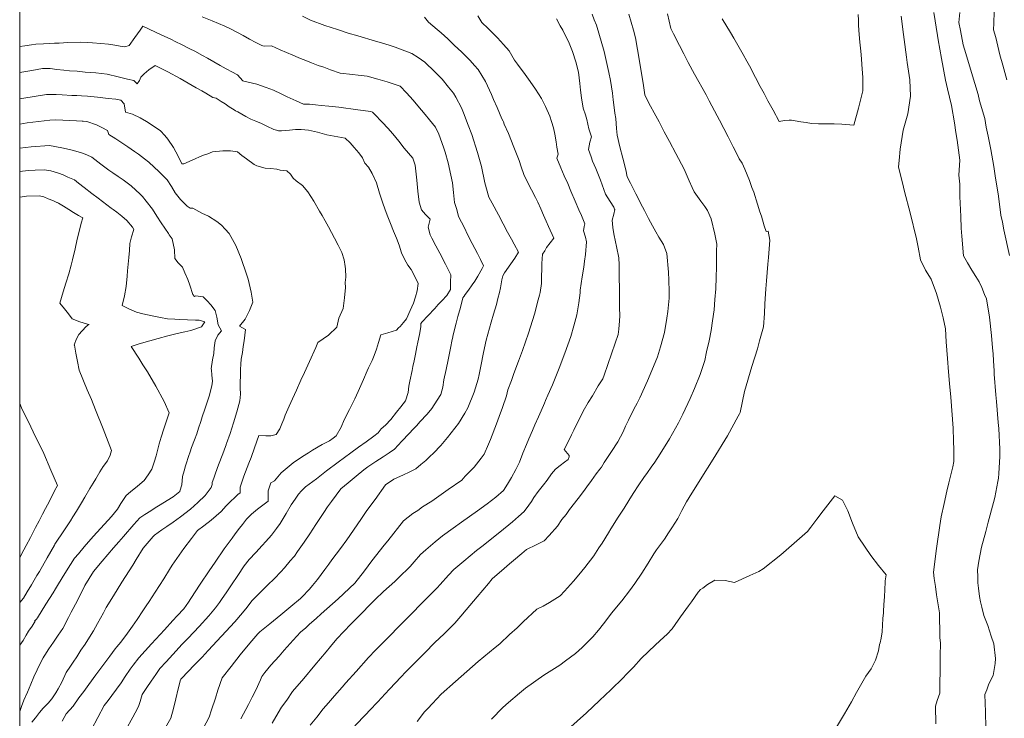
# Model space of a CAD drawing. Header units: inches. Extents: x 11351264 to 11356330, y 6702313 to 6706468.
# Tile 14 of 160: x 11351264 to 11351699, y 6703845 to 6704154. Entities that reach past the tile are written whole.
import ezdxf

# ---------------------------------------------------------------- set-up
doc = ezdxf.new("R2010")
doc.units = ezdxf.units.IN
doc.header["$MEASUREMENT"] = 0
doc.layers.add('Shumate_Contours_clip1', color=7, linetype='Continuous', lineweight=0)
doc.layers.add('Shumate_Parcels_clip1', color=7, linetype='Continuous', lineweight=0)

msp = doc.modelspace()

# ---------------------------------------------------------------- linework, layer by layer
at = {"layer": 'Shumate_Contours_clip1'}
for points, elevation in [([(11351328.76, 6703841.31), (11351331.06, 6703845.43), (11351332.26, 6703849.71), (11351333.31, 6703854.05), (11351334.36, 6703858.39), (11351335.36, 6703862.43), (11351335.55, 6703862.71), (11351335.85, 6703863.04), (11351341.59, 6703868.98), (11351344.91, 6703872.48), (11351347.6, 6703875.28), (11351353.54, 6703881.62), (11351359.42, 6703887.97), (11351362.79, 6703892.02), (11351364.74, 6703894.51), (11351366.8, 6703897.24), (11351369.8, 6703900.17), (11351371.53, 6703902.03), (11351373.77, 6703904.17), (11351376.79, 6703907.11), (11351379.69, 6703910.11), (11351381.23, 6703911.89), (11351383.8, 6703914.86), (11351385.42, 6703916.63), (11351385.72, 6703917.04), (11351387.03, 6703919.01), (11351390.02, 6703923.22), (11351392.45, 6703926.91), (11351395.11, 6703930.97), (11351398.56, 6703936.19), (11351400.24, 6703938.72), (11351402.07, 6703941.19), (11351406.17, 6703946.67), (11351407.75, 6703948.01), (11351409.4, 6703949.36), (11351412.86, 6703952.26), (11351416.31, 6703955.11), (11351418.03, 6703956.45), (11351421.59, 6703958.74), (11351424.83, 6703960.83), (11351427.45, 6703962.56), (11351429.86, 6703964.18), (11351433.02, 6703967.7), (11351436.31, 6703971.2), (11351438.05, 6703972.99), (11351439.61, 6703974.7), (11351440.99, 6703976.28), (11351444.19, 6703979.63), (11351446.25, 6703982.2), (11351448.71, 6703985.86), (11351450.25, 6703988.28), (11351451.15, 6703991.51), (11351451.53, 6703994.76), (11351452.67, 6703999.34), (11351453.5, 6704003.64), (11351454.5, 6704008.77), (11351455.31, 6704012.68), (11351455.5, 6704013.63), (11351455.63, 6704014.15), (11351457.07, 6704019.85), (11351457.82, 6704022.72), (11351458.89, 6704026.81), (11351459.92, 6704031.06), (11351460.4, 6704031.59), (11351460.53, 6704031.79), (11351460.97, 6704032.41), (11351462.47, 6704034.39), (11351464.09, 6704036.71), (11351465.26, 6704038.44), (11351466.54, 6704040.63), (11351468.47, 6704043.93), (11351469.14, 6704045.17), (11351467.71, 6704047.94), (11351466.38, 6704050.53), (11351464.16, 6704054.92), (11351462.1, 6704059.02), (11351460.64, 6704061.93), (11351458.13, 6704066.88), (11351457.3, 6704070.02), (11351456.27, 6704073.03), (11351455.79, 6704077.45), (11351455.45, 6704081.77), (11351454.74, 6704085.13), (11351453.57, 6704090.53), (11351452.12, 6704095.25), (11351451.41, 6704097.55), (11351449.34, 6704103.18), (11351447.94, 6704106.33), (11351446.56, 6704107.98), (11351445.26, 6704109.53), (11351443.3, 6704111.88), (11351440.06, 6704115.8), (11351438, 6704118.23), (11351436.53, 6704119.94), (11351435.17, 6704121.51), (11351432.3, 6704124.4), (11351426.56, 6704126.31), (11351422.51, 6704127.55), (11351417.71, 6704128.8), (11351413.71, 6704129.34), (11351411.32, 6704129.66), (11351405.79, 6704130.18), (11351401.55, 6704131.67), (11351398.57, 6704132.75), (11351396.08, 6704133.63), (11351393.18, 6704134.75), (11351390.65, 6704135.76), (11351388.26, 6704136.65), (11351387.35, 6704137.08), (11351385, 6704138.07), (11351382.15, 6704139.32), (11351379.41, 6704140.53), (11351375.52, 6704142.18), (11351372.37, 6704142.06), (11351371.76, 6704142.17), (11351371.32, 6704142.38), (11351368.57, 6704143.65), (11351365.78, 6704145.18), (11351362.98, 6704146.8), (11351360.57, 6704148.13), (11351360.3, 6704148.27), (11351357.72, 6704149.59), (11351354.99, 6704150.88), (11351352.19, 6704152.1), (11351349.37, 6704153.27), (11351344.87, 6704155.08)], 1414), ([(11351345.44, 6703840.93), (11351348.07, 6703845.91), (11351349.1, 6703849.09), (11351350.8, 6703854.31), (11351351.85, 6703857.85), (11351353.76, 6703863.27), (11351357.66, 6703868.35), (11351361.71, 6703873.37), (11351365.93, 6703878.53), (11351369.48, 6703882.69), (11351370.32, 6703883.58), (11351374.78, 6703887.19), (11351379.69, 6703891.14), (11351384.1, 6703894.77), (11351388.4, 6703898.3), (11351388.99, 6703898.83), (11351392.27, 6703902.35), (11351393.68, 6703904.05), (11351395.88, 6703906.69), (11351399.09, 6703911.03), (11351400.78, 6703913.4), (11351402.19, 6703915.37), (11351405.92, 6703920.44), (11351408.73, 6703924.26), (11351414.99, 6703933.15), (11351417.6, 6703937.09), (11351421.28, 6703942.03), (11351425.86, 6703948.54), (11351429.52, 6703950.97), (11351433.8, 6703952.96), (11351436.23, 6703954.06), (11351439.26, 6703955.56), (11351441.47, 6703957.45), (11351443.65, 6703959.27), (11351445.45, 6703960.98), (11351447.01, 6703962.44), (11351450.26, 6703965.89), (11351453.16, 6703969.39), (11351458.13, 6703975.56), (11351460.92, 6703980.07), (11351462.19, 6703982.4), (11351464.99, 6703989.34), (11351466.68, 6703995.06), (11351467.17, 6703997.18), (11351467.94, 6704000.82), (11351469.13, 6704006.95), (11351470.2, 6704012.34), (11351470.96, 6704015.02), (11351472.46, 6704020.28), (11351473.53, 6704023.76), (11351474.79, 6704028.09), (11351475.45, 6704030.77), (11351476.13, 6704033.4), (11351476.6, 6704035.45), (11351477.24, 6704038.96), (11351477.56, 6704040.71), (11351478.4, 6704041.99), (11351481.15, 6704046.07), (11351482.86, 6704048.59), (11351484.58, 6704051.12), (11351482.68, 6704054.64), (11351481.41, 6704056.97), (11351479.74, 6704060.01), (11351477.81, 6704063.68), (11351475.68, 6704067.64), (11351472.86, 6704072.81), (11351471.52, 6704075.45), (11351469.71, 6704081.74), (11351468.14, 6704089.04), (11351466.41, 6704095.22), (11351463.9, 6704103.12), (11351462.29, 6704107.29), (11351460.22, 6704112.61), (11351459.32, 6704114.86), (11351456.89, 6704119.64), (11351455.79, 6704121.37), (11351453.69, 6704123.98), (11351450.81, 6704127.46), (11351449.14, 6704129.23), (11351447.58, 6704130.78), (11351443.14, 6704135.08), (11351440.25, 6704137.07), (11351437.49, 6704138.89), (11351432.47, 6704140.84), (11351430.1, 6704141.65), (11351427.44, 6704142.6), (11351424.04, 6704143.61), (11351421.48, 6704144.31), (11351413.61, 6704146.58), (11351409.43, 6704147.83), (11351404.64, 6704149.42), (11351399.05, 6704151.24), (11351392.72, 6704153.57), (11351389.24, 6704155.34)], 1416), ([(11351375.84, 6703843.22), (11351378.51, 6703847.9), (11351379.9, 6703850.39), (11351382.23, 6703853.5), (11351384.8, 6703857.23), (11351389.76, 6703863.03), (11351394.7, 6703868.85), (11351399.59, 6703874.69), (11351401.52, 6703877.06), (11351404.38, 6703880.49), (11351410.53, 6703887), (11351413.02, 6703889.54), (11351421.34, 6703897.82), (11351424.96, 6703901.38), (11351429.89, 6703905.86), (11351431.52, 6703907.43), (11351436.76, 6703912.43), (11351438.46, 6703914.43), (11351441.28, 6703917.7), (11351443.64, 6703919.77), (11351447.72, 6703923.37), (11351450.96, 6703925.94), (11351455.74, 6703929.29), (11351459.44, 6703932.02), (11351466.48, 6703936.94), (11351470.7, 6703940.13), (11351474.5, 6703943.01), (11351477.97, 6703945.94), (11351479.72, 6703948.82), (11351481.39, 6703951.73), (11351483.41, 6703955.24), (11351485.01, 6703958.48), (11351486.49, 6703962.5), (11351488.11, 6703966.34), (11351489.14, 6703968.76), (11351490.71, 6703972.41), (11351491.8, 6703974.94), (11351493.34, 6703978.47), (11351494.47, 6703981.08), (11351495.99, 6703984.52), (11351496.45, 6703985.67), (11351497.45, 6703988.08), (11351499.48, 6703992.67), (11351502.42, 6703999.92), (11351505.06, 6704006.65), (11351507.6, 6704013.97), (11351509.01, 6704018.62), (11351510.22, 6704023.54), (11351511.19, 6704028.77), (11351511.76, 6704033.25), (11351511.82, 6704034.36), (11351512.71, 6704040.25), (11351513.38, 6704044.57), (11351513.69, 6704047.18), (11351514.09, 6704050.11), (11351514.5, 6704055.74), (11351514.17, 6704057.79), (11351513.16, 6704060.61), (11351513.48, 6704062.44), (11351513.88, 6704063.69), (11351512.33, 6704067.28), (11351511.23, 6704069.83), (11351509.57, 6704073.7), (11351507.67, 6704078.16), (11351506.29, 6704081.46), (11351504.76, 6704084.88), (11351503.17, 6704088.36), (11351501.5, 6704092.63), (11351501.69, 6704093.56), (11351501.98, 6704094.38), (11351501.52, 6704097.55), (11351501.19, 6704099.88), (11351500.58, 6704103.2), (11351500, 6704106.04), (11351499.13, 6704108.84), (11351498.3, 6704111.25), (11351496.51, 6704115.45), (11351494.67, 6704118.99), (11351492.1, 6704123.15), (11351489.7, 6704126.57), (11351487.44, 6704129.64), (11351484.12, 6704134.1), (11351482.74, 6704135.96), (11351480.37, 6704139.99), (11351477.94, 6704142.84), (11351475.34, 6704145.78), (11351471.22, 6704149.87), (11351468.36, 6704152.58), (11351466.64, 6704155.53)], 1420), ([(11351412.33, 6703842.07), (11351417.29, 6703847.24), (11351418.81, 6703848.89), (11351422.47, 6703852.74), (11351425.65, 6703856.18), (11351427.63, 6703858.27), (11351432.77, 6703863.8), (11351434.74, 6703865.8), (11351441.58, 6703872.75), (11351443.13, 6703874.34), (11351447.66, 6703878.85), (11351451.72, 6703882.76), (11351456.44, 6703887.37), (11351459.12, 6703890.55), (11351461.39, 6703893.26), (11351466.34, 6703899.11), (11351471.3, 6703904.97), (11351472.87, 6703906.92), (11351478.23, 6703911.6), (11351480.62, 6703913.62), (11351482.34, 6703915.03), (11351485.98, 6703918.14), (11351488, 6703919.87), (11351492.27, 6703921.96), (11351495.88, 6703923.73), (11351498.13, 6703926.11), (11351501.71, 6703930.29), (11351503.7, 6703933.17), (11351505.51, 6703935.36), (11351507.08, 6703937.58), (11351510.8, 6703942.4), (11351513.26, 6703945.6), (11351514.75, 6703947.62), (11351516.79, 6703950.39), (11351518.86, 6703953.27), (11351520.48, 6703955.41), (11351521.1, 6703956.34), (11351522.28, 6703958.26), (11351525.63, 6703963.2), (11351528.37, 6703967.51), (11351530.72, 6703971.8), (11351531.7, 6703974.44), (11351533.1, 6703977.06), (11351535.49, 6703981.81), (11351536.88, 6703984.54), (11351538.03, 6703986.88), (11351541.52, 6703994.31), (11351544.18, 6704000.76), (11351545.91, 6704005.04), (11351547.19, 6704009.38), (11351549.01, 6704015.71), (11351550.04, 6704021.99), (11351550.49, 6704024.93), (11351550.96, 6704030.93), (11351551.09, 6704033.88), (11351550.91, 6704038.84), (11351550.79, 6704042.29), (11351549.95, 6704050.61), (11351548.49, 6704054.56), (11351546.43, 6704057.86), (11351545.11, 6704060.19), (11351543.7, 6704062.72), (11351541.91, 6704066.01), (11351540.12, 6704069.52), (11351538.44, 6704072.84), (11351537.47, 6704074.75), (11351536.33, 6704076.95), (11351534, 6704081.61), (11351532.48, 6704084.47), (11351531.85, 6704087.58), (11351530.62, 6704092.66), (11351529.29, 6704097.64), (11351528.12, 6704102.8), (11351527.83, 6704105.78), (11351527.43, 6704110.1), (11351527.1, 6704112.47), (11351526.75, 6704115.03), (11351526.36, 6704118.37), (11351526.06, 6704121.41), (11351525.07, 6704126.98), (11351524.36, 6704130.5), (11351522.41, 6704139.68), (11351519, 6704151.34), (11351518, 6704153.76), (11351516.98, 6704156.21)], 1424), ([(11351439.81, 6703844.01), (11351443.08, 6703848.25), (11351444.53, 6703849.78), (11351446.58, 6703851.99), (11351450.4, 6703856.09), (11351456.67, 6703861.72), (11351461.68, 6703866.07), (11351466.67, 6703870.44), (11351474.21, 6703876.7), (11351476.29, 6703878.23), (11351480.64, 6703882.38), (11351483.92, 6703885.31), (11351486.63, 6703887.95), (11351492.61, 6703893.53), (11351495.38, 6703894.98), (11351498.2, 6703896.53), (11351502.92, 6703899.42), (11351504.88, 6703901.5), (11351508.83, 6703906), (11351511.13, 6703908.82), (11351513.81, 6703911.97), (11351517.84, 6703917.18), (11351520.03, 6703920.73), (11351521.43, 6703922.77), (11351524.23, 6703927.25), (11351525.31, 6703928.98), (11351528.58, 6703934.25), (11351531.15, 6703938.13), (11351533.28, 6703941.59), (11351535.16, 6703944.61), (11351537.62, 6703948.4), (11351539.84, 6703951.77), (11351541.4, 6703953.87), (11351543.11, 6703956.32), (11351544.66, 6703958.55), (11351546.99, 6703962.1), (11351551.12, 6703968.79), (11351555.21, 6703975.84), (11351557.02, 6703979.63), (11351560.26, 6703986.54), (11351562.21, 6703991.05), (11351564.65, 6703997.13), (11351566.77, 6704003.37), (11351567.57, 6704007.17), (11351568.64, 6704012.1), (11351569.54, 6704016.55), (11351570.22, 6704020.91), (11351570.85, 6704025.76), (11351571.19, 6704030.22), (11351571.59, 6704034.94), (11351571.72, 6704040.14), (11351571.99, 6704044.55), (11351571.98, 6704051.82), (11351572.08, 6704054.64), (11351571.2, 6704059.08), (11351569.57, 6704065.91), (11351567.91, 6704069.52), (11351566.79, 6704071.29), (11351564.98, 6704073.69), (11351563.48, 6704075.72), (11351562.03, 6704077.84), (11351561.2, 6704079.68), (11351559.92, 6704082.61), (11351557.6, 6704087.78), (11351553.95, 6704094.74), (11351551.13, 6704100.04), (11351548.85, 6704104.32), (11351546.56, 6704108.63), (11351545.13, 6704111.31), (11351542.11, 6704116.99), (11351540.24, 6704120.55), (11351539.69, 6704124.76), (11351538, 6704135.54), (11351536.12, 6704145.78), (11351535.25, 6704149.22), (11351533.28, 6704156.28)], 1426), ([(11351472.67, 6703845), (11351477.67, 6703850.13), (11351480.14, 6703852.34), (11351484.99, 6703856.51), (11351487.62, 6703858.69), (11351495.73, 6703864.41), (11351502.72, 6703868.84), (11351505.35, 6703870.78), (11351509.7, 6703874.02), (11351512.64, 6703876.62), (11351515.92, 6703879.85), (11351517.29, 6703881.32), (11351519.81, 6703884.36), (11351522.1, 6703887.17), (11351525.78, 6703891.92), (11351527.8, 6703894.48), (11351530.11, 6703897.28), (11351533.46, 6703901.64), (11351535.85, 6703904.92), (11351538.97, 6703909.45), (11351541.83, 6703913.87), (11351544.27, 6703917.99), (11351545.45, 6703919.74), (11351548.9, 6703924.51), (11351550.76, 6703927.34), (11351552.19, 6703929.43), (11351554.83, 6703933.64), (11351556.68, 6703937.15), (11351558.66, 6703941.04), (11351559.84, 6703942.93), (11351564.78, 6703950.65), (11351570.48, 6703959.78), (11351576.77, 6703970.13), (11351581.52, 6703978.75), (11351582.07, 6703979.78), (11351582.37, 6703980.46), (11351584.27, 6703989.74), (11351587.57, 6704000.68), (11351589.95, 6704008.57), (11351590.85, 6704012.01), (11351592.68, 6704018.21), (11351593.11, 6704024.07), (11351593.26, 6704028.37), (11351593.75, 6704035.03), (11351593.99, 6704038.57), (11351594.54, 6704045.85), (11351594.91, 6704048.8), (11351595.46, 6704056.51), (11351594.72, 6704060.39), (11351593.79, 6704060.36), (11351593.02, 6704062.85), (11351591.72, 6704066.99), (11351591.09, 6704069), (11351590.07, 6704072.34), (11351588.33, 6704077.58), (11351587.54, 6704079.76), (11351586.48, 6704082.74), (11351585.46, 6704085.3), (11351584.46, 6704087.77), (11351583.19, 6704090.51), (11351581.99, 6704092.4), (11351581.26, 6704093.97), (11351579.35, 6704097.69), (11351577.11, 6704102.04), (11351573.24, 6704109.47), (11351572.25, 6704111.33), (11351568.73, 6704117.94), (11351567.31, 6704120.58), (11351562.28, 6704129.76), (11351559.49, 6704134.9), (11351557.48, 6704138.72), (11351555.59, 6704142.33), (11351552.9, 6704147.59), (11351551.75, 6704149.92), (11351550.25, 6704156.36)], 1428), ([(11351634.47, 6704156.03), (11351634.57, 6704153.61), (11351634.63, 6704151.19), (11351634.82, 6704147.18), (11351635.15, 6704143.87), (11351635.58, 6704139.88), (11351635.87, 6704136.57), (11351636.13, 6704134.03), (11351636.54, 6704128.19), (11351636.53, 6704122.41), (11351634.66, 6704114.72), (11351632.53, 6704107.22), (11351627.25, 6704107.62), (11351623.92, 6704107.78), (11351621.83, 6704107.85), (11351619.08, 6704107.87), (11351616.98, 6704107.86), (11351613.87, 6704108.02), (11351611.45, 6704108.34), (11351609.09, 6704108.72), (11351605.07, 6704109.42), (11351604.04, 6704109.46), (11351601.89, 6704109.29), (11351599.57, 6704108.85), (11351598.38, 6704111.03), (11351598.06, 6704111.63), (11351596.86, 6704113.8), (11351594.58, 6704117.97), (11351594.27, 6704118.54), (11351594.08, 6704118.89), (11351592.9, 6704121.14), (11351591.24, 6704124.3), (11351589.16, 6704128.3), (11351586.44, 6704133.39), (11351585.32, 6704135.42), (11351583.67, 6704138.47), (11351579.55, 6704145.64), (11351578.09, 6704148.18), (11351574.38, 6704154.14)], 1430), ([(11351653.37, 6704155.35), (11351654.49, 6704147.21), (11351654.72, 6704145.09), (11351655.8, 6704137.28), (11351656.1, 6704134.84), (11351657.22, 6704127.26), (11351657.49, 6704119.96), (11351656.31, 6704112.2), (11351654.37, 6704105.07), (11351653.01, 6704096.67), (11351652.47, 6704091.59), (11351652.18, 6704088.76), (11351654.49, 6704079.91), (11351654.9, 6704077.93), (11351657.38, 6704068.51), (11351660.25, 6704057.07), (11351660.91, 6704053.31), (11351661.92, 6704047.79), (11351664.19, 6704043.16), (11351666.7, 6704039.21), (11351668.96, 6704032.93), (11351670.72, 6704026.88), (11351671.93, 6704022.2), (11351672.98, 6704017.38), (11351673.32, 6704011.61), (11351673.91, 6704004.28), (11351674.37, 6703998.32), (11351674.78, 6703993.23), (11351675.27, 6703987.17), (11351676.3, 6703973.54), (11351676.52, 6703967.92), (11351676.65, 6703963.86), (11351676.68, 6703958.74), (11351676.17, 6703956.41), (11351675.36, 6703952.91), (11351674.51, 6703949.41), (11351673.61, 6703945.75), (11351672.38, 6703940.17), (11351671.05, 6703934.36), (11351670.45, 6703930.53), (11351669.04, 6703920.34), (11351667.62, 6703909.87), (11351668, 6703907.2), (11351668.57, 6703903.61), (11351669.07, 6703899.99), (11351669.6, 6703896.38), (11351670.27, 6703891.93), (11351670.41, 6703889.35), (11351670.45, 6703884.15), (11351670.55, 6703880.92), (11351670.72, 6703878.75), (11351670.59, 6703872.85), (11351670.58, 6703864.75), (11351670.49, 6703862.62), (11351670.43, 6703856.57), (11351669.26, 6703853.29), (11351668.55, 6703850.79), (11351668.72, 6703843.04)], 1428), ([(11351667.8, 6704157.01), (11351669.42, 6704146.85), (11351669.76, 6704144.86), (11351671.17, 6704136.64), (11351672.92, 6704127.11), (11351673.9, 6704123.21), (11351675.67, 6704115.88), (11351676.91, 6704108.25), (11351677.52, 6704104.03), (11351678.08, 6704100.64), (11351679.29, 6704091.81), (11351678.82, 6704085.2), (11351679.32, 6704081.25), (11351679.34, 6704075.73), (11351679.72, 6704066.98), (11351679.97, 6704061.82), (11351680.19, 6704058.24), (11351680.9, 6704049.52), (11351682.66, 6704046.45), (11351684.57, 6704043.21), (11351686.43, 6704040.36), (11351687.85, 6704038.04), (11351689.06, 6704035.56), (11351690.21, 6704032.43), (11351691.01, 6704030.52), (11351692.33, 6704022.46), (11351693.32, 6704014.39), (11351693.77, 6704008.91), (11351694.03, 6704006.32), (11351694.23, 6704003.15), (11351694.42, 6703998.75), (11351694.49, 6703997.38), (11351695.19, 6703988.14), (11351695.44, 6703985.3), (11351696.28, 6703975.93), (11351696.52, 6703973.3), (11351696.91, 6703964.19), (11351696.97, 6703960.96), (11351696.49, 6703953.49), (11351696.35, 6703951.37), (11351696.08, 6703949.91), (11351694.74, 6703942.94), (11351694.21, 6703940.68), (11351691.85, 6703932.06), (11351690.74, 6703927.9), (11351688.87, 6703920.99), (11351687.64, 6703914.77), (11351687.16, 6703910.89), (11351687.22, 6703907.93), (11351687.26, 6703905.18), (11351687.51, 6703902.85), (11351688.05, 6703899.22), (11351688.37, 6703896.76), (11351688.96, 6703894.44), (11351689.89, 6703890.75), (11351691.66, 6703886.33), (11351693.2, 6703881.75), (11351694.32, 6703878.23), (11351695.01, 6703871.89), (11351694.88, 6703869.6), (11351694.05, 6703864.3), (11351692.17, 6703860.57), (11351691.19, 6703858.02), (11351690.38, 6703855.95), (11351690.6, 6703848.22), (11351690.77, 6703841.26)], 1426), ([(11351679.27, 6704157.01), (11351678.91, 6704152.5), (11351679.56, 6704149.02), (11351680.78, 6704142.61), (11351681.93, 6704138.85), (11351684.49, 6704130.46), (11351687.38, 6704120.72), (11351688.06, 6704118.01), (11351690.28, 6704110.11), (11351690.96, 6704106.37), (11351691.86, 6704102.34), (11351692.94, 6704096.41), (11351694.3, 6704088.95), (11351694.97, 6704084.79), (11351696.33, 6704075.88), (11351697.37, 6704067.5), (11351698.09, 6704064.34), (11351698.8, 6704061.03), (11351701.16, 6704049.68)], 1424), ([(11351694.51, 6704157.25), (11351694.32, 6704152.31), (11351694.18, 6704149.31), (11351695.17, 6704145.93), (11351696.97, 6704138.31), (11351698.36, 6704133.66), (11351700.12, 6704127.28)], 1422), ([(11351311.24, 6703840.29), (11351314.39, 6703845.92), (11351315.37, 6703847.79), (11351316.85, 6703850.61), (11351317.54, 6703852.91), (11351318.45, 6703855.97), (11351320.53, 6703859.08), (11351322.45, 6703861.86), (11351324.5, 6703864.82), (11351326.31, 6703867.39), (11351329.08, 6703870.42), (11351331.96, 6703873.58), (11351336.17, 6703878.09), (11351338.74, 6703880.84), (11351343.62, 6703886.01), (11351347.87, 6703890.7), (11351349.42, 6703892.4), (11351350.79, 6703894.2), (11351352.55, 6703896.56), (11351353.71, 6703898.23), (11351355.55, 6703900.78), (11351357.9, 6703904.3), (11351360.68, 6703908.48), (11351363.48, 6703912.68), (11351365.67, 6703915.45), (11351368.63, 6703918.58), (11351371.47, 6703921.72), (11351373.05, 6703923.48), (11351375.56, 6703926.32), (11351377.69, 6703929.2), (11351379.32, 6703931.45), (11351382.04, 6703935.88), (11351384.26, 6703939.66), (11351385.91, 6703942.19), (11351387.43, 6703944.35), (11351388.84, 6703945.78), (11351390.59, 6703947.57), (11351395.32, 6703951.08), (11351399.76, 6703954.62), (11351405.01, 6703958.51), (11351410.53, 6703962.66), (11351413.95, 6703965.05), (11351417.34, 6703967.47), (11351420.67, 6703969.94), (11351422.55, 6703971.37), (11351423.88, 6703973.17), (11351425.82, 6703974.81), (11351428.24, 6703977.3), (11351430.74, 6703980.62), (11351432.65, 6703982.92), (11351434.62, 6703985.49), (11351435.82, 6703989.21), (11351436.18, 6703992.05), (11351436.64, 6703994.29), (11351437.61, 6703999), (11351437.95, 6704000.68), (11351438.46, 6704003.2), (11351439.06, 6704006.19), (11351439.69, 6704009.34), (11351440.15, 6704011.4), (11351440.89, 6704014.9), (11351441.45, 6704018.24), (11351441.48, 6704018.63), (11351441.39, 6704019.67), (11351442.03, 6704020.36), (11351444.57, 6704023.1), (11351447.63, 6704026.35), (11351449.16, 6704028), (11351450.73, 6704029.7), (11351452.88, 6704032.1), (11351454.53, 6704034.68), (11351454.51, 6704037.98), (11351454.73, 6704041.22), (11351452.34, 6704045.8), (11351449.78, 6704050.7), (11351448.09, 6704053.9), (11351446.28, 6704057.36), (11351445.5, 6704058.86), (11351444.6, 6704062.27), (11351445.53, 6704065.71), (11351443.43, 6704067.85), (11351441.74, 6704069.91), (11351440.74, 6704073.22), (11351440.12, 6704078.12), (11351439.6, 6704083.02), (11351438.98, 6704089.58), (11351437.94, 6704092.59), (11351434.13, 6704097.12), (11351431.69, 6704100.11), (11351429.06, 6704103.4), (11351426.83, 6704105.95), (11351424.52, 6704108.36), (11351420.88, 6704112.23), (11351420.17, 6704112.97), (11351419.35, 6704113.19), (11351413.68, 6704114.03), (11351405.28, 6704115.15), (11351400.9, 6704115.61), (11351397.5, 6704115.93), (11351394.95, 6704116.13), (11351392.23, 6704116.5), (11351389.71, 6704116.51), (11351386.35, 6704117.93), (11351382.46, 6704119.68), (11351379.76, 6704121.06), (11351376.35, 6704122.6), (11351373.19, 6704123.92), (11351371.16, 6704124.65), (11351369.11, 6704125.25), (11351367.1, 6704125.73), (11351363.38, 6704126.61), (11351362.98, 6704126.75), (11351362.88, 6704126.81), (11351360.48, 6704129.39), (11351360.21, 6704129.54), (11351358.34, 6704130.61), (11351355.57, 6704132.15), (11351352.82, 6704133.62), (11351350.07, 6704135.13), (11351347.34, 6704136.76), (11351345.11, 6704138.02), (11351341.7, 6704139.82), (11351339.52, 6704140.92), (11351335.77, 6704142.87), (11351333.36, 6704144.01), (11351331.07, 6704145.13), (11351326.81, 6704147.13), (11351321.55, 6704149.6), (11351318.76, 6704150.86), (11351317.58, 6704149.2), (11351315.28, 6704145.87), (11351312.79, 6704142.44), (11351310.78, 6704141.8), (11351308.71, 6704142.13), (11351306.44, 6704142.51), (11351303.66, 6704142.94), (11351300.18, 6704143.25), (11351296.59, 6704143.53), (11351294.25, 6704143.67), (11351291.13, 6704143.82), (11351285.63, 6704143.66), (11351281.86, 6704143.47), (11351279.73, 6704143.35), (11351277.38, 6704143.28), (11351274.87, 6704143.16), (11351271.56, 6704143.04), (11351269.57, 6704142.71), (11351266.64, 6704142.29), (11351264.41, 6704141.99)], 1412), ([(11351362.01, 6703845.26), (11351365.4, 6703851.54), (11351367, 6703854.79), (11351368.6, 6703857.85), (11351370.74, 6703862.42), (11351371.26, 6703863.93), (11351372.58, 6703865.7), (11351375.26, 6703868.85), (11351378.85, 6703872.87), (11351381.18, 6703875.49), (11351385.16, 6703879.84), (11351388.4, 6703883.37), (11351390.66, 6703885.35), (11351392.29, 6703886.99), (11351395.21, 6703889.5), (11351397.42, 6703891.54), (11351404.97, 6703898.21), (11351412.28, 6703905.02), (11351416.55, 6703910.57), (11351419.82, 6703914.91), (11351425.22, 6703921.84), (11351426.9, 6703923.78), (11351433.86, 6703932.54), (11351437.94, 6703935.75), (11351440.06, 6703937.14), (11351442.16, 6703938.69), (11351446.28, 6703941.32), (11351453.47, 6703946.45), (11351459.47, 6703950.6), (11351461.05, 6703952.23), (11351465, 6703956.3), (11351468.08, 6703960.25), (11351469.45, 6703962.04), (11351471.27, 6703966.36), (11351472.24, 6703968.54), (11351474.9, 6703975.39), (11351476.05, 6703978.6), (11351477.46, 6703982.56), (11351479.18, 6703987.78), (11351479.8, 6703990.37), (11351481.38, 6703994.51), (11351482.37, 6703997.21), (11351483.38, 6703999.9), (11351484.48, 6704003), (11351486.26, 6704007.71), (11351488.96, 6704015.44), (11351491.58, 6704023.81), (11351493.22, 6704030.09), (11351493.79, 6704032.15), (11351494.07, 6704033.32), (11351494.62, 6704037.28), (11351494.75, 6704040.38), (11351494.84, 6704043.88), (11351494.88, 6704046.19), (11351495.16, 6704050.27), (11351496.09, 6704051.75), (11351496.93, 6704053.27), (11351498.5, 6704055.22), (11351500.13, 6704057.28), (11351497.83, 6704062.5), (11351496.8, 6704064.84), (11351495.64, 6704067.49), (11351494.4, 6704070.26), (11351493.01, 6704073.19), (11351491.97, 6704075.37), (11351490.3, 6704078.74), (11351488.55, 6704082.06), (11351486.91, 6704085.45), (11351485.74, 6704088.87), (11351484.79, 6704091.56), (11351482.52, 6704097.57), (11351480.1, 6704103.48), (11351478.26, 6704107.71), (11351477.9, 6704108.63), (11351477.75, 6704109.03), (11351477.23, 6704109.99), (11351475.1, 6704115.07), (11351473.51, 6704118.52), (11351472.57, 6704120.8), (11351469.92, 6704126.47), (11351466.72, 6704131.8), (11351465.19, 6704133.59), (11351463.27, 6704135.82), (11351459.33, 6704139.6), (11351456.32, 6704142.46), (11351453.32, 6704145.38), (11351450.4, 6704147.98), (11351448.67, 6704149.47), (11351444.88, 6704152.75), (11351443.07, 6704154.88)], 1418), ([(11351392.63, 6703842.41), (11351395.52, 6703845.96), (11351398.33, 6703849.55), (11351400.71, 6703852.28), (11351403.39, 6703855.3), (11351406.78, 6703859.23), (11351408.41, 6703861.01), (11351412.84, 6703866.1), (11351418.3, 6703872.3), (11351421.43, 6703875.52), (11351427.13, 6703881.24), (11351432.23, 6703886.32), (11351435.99, 6703890.16), (11351443.04, 6703897.39), (11351448.62, 6703903.02), (11351449.96, 6703904.55), (11351453.72, 6703908.59), (11351455.98, 6703911.09), (11351460.37, 6703914.85), (11351465.98, 6703919.51), (11351468.35, 6703921.26), (11351476.33, 6703927.56), (11351481.82, 6703932.2), (11351484.54, 6703934.54), (11351487.1, 6703936.77), (11351489.08, 6703939.43), (11351490.25, 6703941.17), (11351491.38, 6703942.95), (11351493.23, 6703945.49), (11351495.56, 6703948.44), (11351497.12, 6703950.52), (11351499.03, 6703953.32), (11351500.92, 6703955.37), (11351502.87, 6703957.03), (11351504.86, 6703958.5), (11351506.49, 6703959.71), (11351506.86, 6703960.8), (11351506.85, 6703961.41), (11351504.68, 6703964.04), (11351506.1, 6703966.83), (11351507.91, 6703970.49), (11351508.96, 6703972.63), (11351510.01, 6703974.77), (11351511.4, 6703977.54), (11351513.14, 6703981.04), (11351515.31, 6703984.74), (11351517.14, 6703987.82), (11351519.71, 6703992.13), (11351521.69, 6703995.31), (11351522.38, 6703996.91), (11351523.97, 6704001.62), (11351525.57, 6704006.34), (11351527.15, 6704011.04), (11351528.46, 6704014.87), (11351528.85, 6704017.17), (11351529.15, 6704020.83), (11351529.23, 6704023.07), (11351529.15, 6704026.73), (11351529.15, 6704029.45), (11351529.07, 6704032.98), (11351529.08, 6704035.82), (11351529.01, 6704039.24), (11351529.03, 6704042.18), (11351528.96, 6704045.51), (11351528.81, 6704048.71), (11351527.76, 6704053.69), (11351527.32, 6704055.75), (11351526.66, 6704059.24), (11351526.2, 6704062.11), (11351525.91, 6704065.34), (11351526.59, 6704067.97), (11351527, 6704069.95), (11351526.98, 6704070.2), (11351526.66, 6704070.97), (11351524.96, 6704073.51), (11351522.92, 6704076.8), (11351520.7, 6704082.96), (11351518.62, 6704088.03), (11351517.2, 6704091.32), (11351516.58, 6704093.22), (11351515.39, 6704096.48), (11351516.06, 6704099.72), (11351516.69, 6704102.02), (11351515.59, 6704105.57), (11351514.7, 6704109.76), (11351514.08, 6704111.72), (11351513.09, 6704114.78), (11351512.37, 6704119.31), (11351511.97, 6704122.66), (11351511.62, 6704125.6), (11351511.35, 6704128.13), (11351511.09, 6704130.57), (11351509.82, 6704135.21), (11351508.34, 6704139.72), (11351506.96, 6704143.42), (11351504.07, 6704149.18), (11351502.97, 6704151.02), (11351501.26, 6704154.09)], 1422), ([(11351296.1, 6703840.53), (11351298.86, 6703845.72), (11351301.63, 6703851.02), (11351303.39, 6703853.23), (11351305.14, 6703855.48), (11351309.12, 6703861.11), (11351311, 6703863.91), (11351313.23, 6703867.05), (11351314.54, 6703868.85), (11351316.93, 6703872.14), (11351322.59, 6703878.32), (11351328.26, 6703884.5), (11351332.02, 6703888.56), (11351333.97, 6703890.66), (11351336.77, 6703893.69), (11351338.87, 6703896.75), (11351339.91, 6703898.36), (11351344.05, 6703904.68), (11351348.03, 6703910.45), (11351350.61, 6703914.38), (11351354.64, 6703920.24), (11351358.14, 6703924.94), (11351359.54, 6703926.82), (11351361.38, 6703929.28), (11351362.68, 6703930.95), (11351364.54, 6703933.35), (11351366.7, 6703935.46), (11351367.55, 6703936.2), (11351369.34, 6703937.69), (11351371.13, 6703939.11), (11351374.06, 6703941.3), (11351374.05, 6703941.44), (11351374.09, 6703945.77), (11351375.29, 6703949.38), (11351376.82, 6703950.23), (11351379.77, 6703953.71), (11351382.38, 6703956), (11351385.05, 6703958.18), (11351389.26, 6703961.05), (11351391.83, 6703962.64), (11351393.56, 6703963.76), (11351397.96, 6703966.28), (11351401.11, 6703967.87), (11351402.79, 6703969.05), (11351404.11, 6703970.04), (11351406.3, 6703973.9), (11351407.62, 6703977.12), (11351409.93, 6703981.75), (11351412.33, 6703986.45), (11351413.82, 6703989.64), (11351416.17, 6703995.03), (11351417.78, 6703998.8), (11351418.41, 6704000.17), (11351419.97, 6704003.4), (11351420.87, 6704005.63), (11351421.86, 6704008.35), (11351422.71, 6704011.31), (11351423.83, 6704014.68), (11351426.91, 6704015.56), (11351430.7, 6704016.72), (11351431.65, 6704017.71), (11351432.37, 6704018.33), (11351433.78, 6704020.14), (11351435.16, 6704021.68), (11351436.76, 6704025.48), (11351438.27, 6704028.63), (11351439.1, 6704031.45), (11351439.75, 6704034.14), (11351440.32, 6704037.27), (11351438.16, 6704041.56), (11351437.13, 6704043.58), (11351435.74, 6704045.38), (11351434.28, 6704048.11), (11351432.88, 6704050.84), (11351431.85, 6704054.2), (11351430.65, 6704057.41), (11351429.41, 6704060.45), (11351428.06, 6704063.84), (11351426.64, 6704067.43), (11351425.59, 6704070.33), (11351424.66, 6704072.73), (11351423.23, 6704077.28), (11351421.82, 6704081.76), (11351420.02, 6704085.91), (11351418.3, 6704088.64), (11351416.79, 6704090.47), (11351415.72, 6704092.87), (11351414.06, 6704095.06), (11351412.01, 6704097.43), (11351410.18, 6704099.39), (11351408.05, 6704101.55), (11351399.92, 6704103.03), (11351395.83, 6704104.17), (11351391.87, 6704104.98), (11351388.64, 6704105.38), (11351386.11, 6704105.26), (11351383.53, 6704104.98), (11351379.94, 6704104.76), (11351378.68, 6704104.71), (11351378.29, 6704104.81), (11351376.62, 6704105.35), (11351373.49, 6704106.81), (11351371.09, 6704107.9), (11351368.67, 6704108.95), (11351366.39, 6704109.92), (11351364.17, 6704111.04), (11351360.7, 6704113.04), (11351359.63, 6704113.6), (11351359.09, 6704113.94), (11351356.92, 6704115.3), (11351355.04, 6704116.6), (11351353.34, 6704117.74), (11351351.14, 6704119.2), (11351349.57, 6704119.46), (11351346.54, 6704121.3), (11351344.73, 6704122.39), (11351342.25, 6704123.76), (11351335.25, 6704127.76), (11351329.72, 6704130.75), (11351324.25, 6704133.56), (11351321.39, 6704131.66), (11351319.39, 6704129.92), (11351317.8, 6704128.48), (11351317.32, 6704126.87), (11351316.26, 6704125.45), (11351314.8, 6704126.9), (11351311.92, 6704127.48), (11351307.79, 6704128.61), (11351303.05, 6704129.71), (11351298.05, 6704130.25), (11351293.35, 6704130.62), (11351289.72, 6704131), (11351286.42, 6704131.25), (11351283.95, 6704131.44), (11351280.76, 6704131.8), (11351277.78, 6704132.18), (11351274.46, 6704132.19), (11351269.81, 6704131.34), (11351264.41, 6704130.41)], 1410), ([(11351283.13, 6703844.13), (11351284.88, 6703847.41), (11351287.99, 6703850.72), (11351290.57, 6703854.43), (11351292.71, 6703857.28), (11351294.9, 6703860.35), (11351297.97, 6703864.54), (11351301.07, 6703868.71), (11351304.18, 6703872.88), (11351306.59, 6703876.05), (11351307.31, 6703877.01), (11351309.11, 6703878.97), (11351312.04, 6703883.04), (11351314.16, 6703886.14), (11351316.21, 6703889.05), (11351318.77, 6703892.81), (11351320.27, 6703895.09), (11351321.49, 6703897.01), (11351324.21, 6703901.16), (11351327.99, 6703907.03), (11351330.52, 6703911.07), (11351331.72, 6703913.01), (11351336.84, 6703920.35), (11351340.16, 6703924.8), (11351342.82, 6703928.36), (11351345.69, 6703930.43), (11351348.97, 6703932.83), (11351353.31, 6703936.69), (11351355.46, 6703939.15), (11351357.31, 6703940.95), (11351359.49, 6703943.02), (11351360.73, 6703944.19), (11351361.68, 6703944.98), (11351361.68, 6703945.31), (11351361.71, 6703947.47), (11351363.37, 6703952.36), (11351365.53, 6703958.02), (11351366.52, 6703960.6), (11351368.08, 6703964.83), (11351370.01, 6703970.26), (11351372.97, 6703970.12), (11351375.17, 6703970.08), (11351377.59, 6703970.63), (11351379.25, 6703973.21), (11351380.15, 6703975.35), (11351380.98, 6703977.51), (11351381.57, 6703979.18), (11351383.39, 6703983.25), (11351384.73, 6703986.44), (11351386.52, 6703990.3), (11351388.48, 6703994.7), (11351390.08, 6703998.12), (11351392.27, 6704002.94), (11351395.06, 6704009.06), (11351395.95, 6704011.23), (11351400.66, 6704014.46), (11351404.36, 6704018.12), (11351405.31, 6704022.02), (11351407.12, 6704026.37), (11351407.81, 6704030.99), (11351408.18, 6704035.55), (11351408.1, 6704037.77), (11351408.35, 6704040.06), (11351408.23, 6704043.81), (11351408.05, 6704044.83), (11351407.57, 6704047.82), (11351406.51, 6704051.05), (11351404.96, 6704054.2), (11351403.29, 6704057.33), (11351400.73, 6704062.36), (11351399.19, 6704065.07), (11351397.89, 6704067.34), (11351396.76, 6704069.3), (11351394.16, 6704073.67), (11351391.53, 6704077.73), (11351389.23, 6704080.63), (11351386.43, 6704082.69), (11351385.03, 6704083.83), (11351383.95, 6704085.62), (11351382.32, 6704087.03), (11351379.34, 6704087.39), (11351377.9, 6704087.75), (11351375.14, 6704088.04), (11351372.8, 6704088.25), (11351369, 6704089.26), (11351367.88, 6704089.79), (11351364.45, 6704092.4), (11351362.48, 6704093.9), (11351360.51, 6704095.38), (11351357.51, 6704095.93), (11351354.06, 6704095.9), (11351349.53, 6704095.43), (11351347.49, 6704094.63), (11351345.04, 6704093.86), (11351340.56, 6704091.83), (11351336.81, 6704090.13), (11351335.96, 6704090.15), (11351334.35, 6704093.52), (11351332.25, 6704097.34), (11351329.83, 6704101.11), (11351328.46, 6704102.63), (11351326.56, 6704104.75), (11351324.7, 6704105.99), (11351320.33, 6704108.84), (11351317.55, 6704110.4), (11351314.13, 6704112.08), (11351311.06, 6704112.99), (11351310.57, 6704116.61), (11351309.11, 6704118.29), (11351306.82, 6704118.66), (11351303.48, 6704119.03), (11351301.14, 6704119.29), (11351298.78, 6704119.59), (11351294.36, 6704119.97), (11351291.71, 6704120.18), (11351289.6, 6704120.26), (11351287.46, 6704120.34), (11351283.21, 6704120.62), (11351280.45, 6704120.69), (11351276.19, 6704120.69), (11351266.23, 6704119.15), (11351264.41, 6704118.85)], 1408), ([(11351269.77, 6703843.72), (11351271.33, 6703845.61), (11351273.16, 6703847.95), (11351274.79, 6703849.85), (11351277, 6703852.07), (11351278.63, 6703854.04), (11351280.31, 6703856.71), (11351281.33, 6703858.48), (11351283.01, 6703861.4), (11351284.88, 6703865.64), (11351286.82, 6703868.49), (11351288.01, 6703870.26), (11351289.55, 6703872.53), (11351291.44, 6703875.45), (11351293.26, 6703878.13), (11351295.28, 6703881.17), (11351296.93, 6703884.1), (11351298.79, 6703887.21), (11351301.42, 6703892.01), (11351302.61, 6703894.26), (11351305.87, 6703899.42), (11351309.52, 6703905.58), (11351312.73, 6703910.52), (11351314.3, 6703913.07), (11351315.84, 6703915.49), (11351318.88, 6703920.51), (11351323.3, 6703925.68), (11351323.84, 6703926.21), (11351327.17, 6703928.64), (11351329.27, 6703930.07), (11351332.1, 6703931.97), (11351335.42, 6703934.36), (11351339.72, 6703937.78), (11351343.09, 6703940.7), (11351346.26, 6703943.82), (11351348.85, 6703947.32), (11351349.31, 6703948.66), (11351349.35, 6703949.44), (11351350.04, 6703951.41), (11351350.83, 6703953.68), (11351352.21, 6703957.36), (11351354, 6703962.14), (11351355.18, 6703965.32), (11351355.46, 6703966.12), (11351355.52, 6703966.31), (11351355.57, 6703966.44), (11351355.69, 6703966.79), (11351357.24, 6703971.16), (11351358.81, 6703975.88), (11351360.27, 6703980.66), (11351361.61, 6703985.51), (11351361.81, 6703988.5), (11351361.72, 6703991.35), (11351361.7, 6703993.81), (11351361.8, 6703996.52), (11351361.92, 6703999.4), (11351362.01, 6704001.68), (11351362.11, 6704003.98), (11351362.69, 6704006.94), (11351363.03, 6704009.57), (11351363.41, 6704012.04), (11351364.07, 6704017.08), (11351361.47, 6704018.52), (11351363.98, 6704021.62), (11351365.87, 6704025.36), (11351367.35, 6704029.1), (11351366.53, 6704033.46), (11351365.19, 6704039.28), (11351364.45, 6704041.46), (11351362.13, 6704048.41), (11351359.82, 6704054.06), (11351356.79, 6704059.36), (11351355.06, 6704061.3), (11351353.48, 6704063.1), (11351351.35, 6704064.71), (11351347.66, 6704067.02), (11351344.79, 6704068.37), (11351340.83, 6704070.54), (11351339.63, 6704070.61), (11351338.28, 6704071.53), (11351335.35, 6704074.4), (11351333.03, 6704077.42), (11351331.38, 6704080.1), (11351329.43, 6704083.16), (11351325.76, 6704086.72), (11351323.69, 6704088.68), (11351321.4, 6704090.83), (11351319.43, 6704092.3), (11351316.79, 6704094.36), (11351315.02, 6704095.59), (11351312.11, 6704097.62), (11351306.82, 6704101.21), (11351303.74, 6704103.06), (11351303.15, 6704104.8), (11351300.61, 6704106.21), (11351298.33, 6704107.32), (11351293.99, 6704108.87), (11351292.42, 6704108.96), (11351291.98, 6704108.98), (11351289.44, 6704109.11), (11351286.41, 6704109.28), (11351283.38, 6704109.46), (11351280.35, 6704109.64), (11351277.71, 6704109.49), (11351267.71, 6704108.22), (11351264.41, 6704107.72)], 1406), ([(11351264.41, 6703848.44), (11351265.25, 6703850.64), (11351266.29, 6703853.36), (11351267.79, 6703856.96), (11351269.34, 6703860.51), (11351270.68, 6703863.69), (11351272.06, 6703866.83), (11351273.56, 6703869.86), (11351274.78, 6703872.05), (11351275.21, 6703872.83), (11351275.47, 6703873.25), (11351277.28, 6703876.03), (11351279.3, 6703879.06), (11351281.38, 6703882.08), (11351283.43, 6703885.1), (11351286.01, 6703889.92), (11351287.19, 6703892.21), (11351289.86, 6703897.38), (11351293.12, 6703904.08), (11351297.02, 6703910.28), (11351300.74, 6703914.84), (11351305.74, 6703920.6), (11351308.18, 6703923.34), (11351310.28, 6703925.74), (11351314.79, 6703930.9), (11351317.46, 6703933.84), (11351319.59, 6703935.32), (11351322.34, 6703937.07), (11351324.25, 6703938.26), (11351326.37, 6703939.63), (11351329.46, 6703941.61), (11351332.08, 6703943.19), (11351334.38, 6703944.94), (11351335.02, 6703945.56), (11351335.11, 6703945.72), (11351335.92, 6703948.41), (11351336.24, 6703952.12), (11351336.98, 6703954.71), (11351337.61, 6703956.81), (11351337.88, 6703957.7), (11351338.96, 6703961.03), (11351339.6, 6703963.01), (11351340.27, 6703964.99), (11351341.48, 6703968.33), (11351342.51, 6703971.05), (11351343.35, 6703973.53), (11351344.31, 6703976.46), (11351344.98, 6703978.46), (11351346.09, 6703981.87), (11351347.99, 6703987.59), (11351349.23, 6703992.18), (11351349.48, 6703994.21), (11351349.21, 6703996.84), (11351349.08, 6703999.3), (11351348.94, 6703999.66), (11351349.48, 6704003.58), (11351350.1, 6704006.45), (11351350.3, 6704009.01), (11351350.74, 6704012.01), (11351351.81, 6704014.5), (11351353.5, 6704016.46), (11351352.04, 6704019.14), (11351351.37, 6704022.55), (11351350.6, 6704025.42), (11351348.76, 6704027.85), (11351347.21, 6704029.75), (11351345.39, 6704031.44), (11351342.13, 6704031.89), (11351341.53, 6704031.54), (11351340.84, 6704032.54), (11351339.44, 6704036.57), (11351338.59, 6704039.04), (11351337.29, 6704041.98), (11351336.31, 6704044.6), (11351334.35, 6704046.53), (11351332.91, 6704048.3), (11351332.66, 6704052.25), (11351331.66, 6704057.05), (11351330.4, 6704058.84), (11351330.16, 6704059.18), (11351330.06, 6704059.35), (11351328.49, 6704061.7), (11351326.81, 6704064.16), (11351324.88, 6704067.12), (11351322.97, 6704070.08), (11351320.24, 6704073.72), (11351318.59, 6704075.74), (11351317.56, 6704076.76), (11351313.54, 6704080.4), (11351310.02, 6704083.1), (11351307.86, 6704084.57), (11351305.45, 6704086.19), (11351303.72, 6704087.31), (11351300.16, 6704090.05), (11351296.21, 6704093.08), (11351294.08, 6704094.09), (11351291.68, 6704095.05), (11351288.16, 6704096.01), (11351285.04, 6704096.8), (11351283.06, 6704097.18), (11351277.63, 6704098.3), (11351269.42, 6704097.71), (11351264.41, 6704097.1)], 1404), ([(11351264.41, 6703877.71), (11351265.99, 6703879.7), (11351267.25, 6703882.18), (11351268.36, 6703883.89), (11351269.91, 6703886.14), (11351271.28, 6703888.32), (11351270.92, 6703888.36), (11351271.6, 6703888.84), (11351271.87, 6703889.17), (11351272.28, 6703889.82), (11351276.01, 6703895.81), (11351279.14, 6703900.85), (11351280.19, 6703902.59), (11351281.52, 6703904.74), (11351284.37, 6703909.38), (11351286.82, 6703913.25), (11351288.62, 6703916.1), (11351290.3, 6703918.04), (11351292.93, 6703921.17), (11351296.86, 6703925.62), (11351301.78, 6703931.13), (11351304.92, 6703934.55), (11351306.31, 6703936.11), (11351307.61, 6703937.66), (11351309.11, 6703940.17), (11351311.4, 6703943.82), (11351313.35, 6703945.35), (11351316.41, 6703947.84), (11351319.36, 6703950.33), (11351321.15, 6703952.82), (11351322.78, 6703955.46), (11351323.76, 6703958.44), (11351324.64, 6703961.26), (11351325.22, 6703963.67), (11351325.95, 6703966.62), (11351326.81, 6703969.51), (11351328, 6703973.2), (11351328.93, 6703975.84), (11351330.38, 6703980.31), (11351328.17, 6703985.29), (11351324.5, 6703991.96), (11351320.76, 6703998.29), (11351318.73, 6704001.45), (11351316.97, 6704004.38), (11351313.61, 6704009.53), (11351317.14, 6704010.69), (11351321.81, 6704012.05), (11351325.47, 6704013.06), (11351329.72, 6704014.17), (11351333.87, 6704015.25), (11351337.29, 6704016), (11351339.99, 6704016.54), (11351344.62, 6704018.24), (11351346.05, 6704020.36), (11351343.63, 6704021.22), (11351341.94, 6704021.11), (11351338.47, 6704021.26), (11351335.05, 6704021.4), (11351332.88, 6704021.53), (11351329.6, 6704021.76), (11351326.56, 6704022.4), (11351322.87, 6704023.14), (11351318.7, 6704024.01), (11351316, 6704024.69), (11351312.83, 6704026.04), (11351309.67, 6704027.56), (11351310.6, 6704031.89), (11351311.45, 6704036.02), (11351311.86, 6704040.57), (11351312.02, 6704042.89), (11351312.21, 6704045.92), (11351312.52, 6704048.81), (11351312.91, 6704051.95), (11351313.04, 6704055.04), (11351313.7, 6704057.93), (11351314.8, 6704061.14), (11351314.13, 6704062.25), (11351311.76, 6704065.18), (11351309.47, 6704067.11), (11351307.3, 6704068.76), (11351305.62, 6704069.97), (11351304.75, 6704070.64), (11351299.05, 6704074.94), (11351296.31, 6704077.02), (11351292.83, 6704079.73), (11351290.34, 6704081.57), (11351288.59, 6704083.08), (11351285.63, 6704084.31), (11351283.53, 6704085.27), (11351281.6, 6704086.03), (11351278.15, 6704087.02), (11351275.34, 6704087.45), (11351271.24, 6704087.33), (11351268.21, 6704087.19), (11351264.41, 6704086.79)], 1402), ([(11351264.41, 6703896.51), (11351266.13, 6703898.45), (11351267.77, 6703901.21), (11351269.64, 6703904.3), (11351272.02, 6703908.43), (11351273.08, 6703910.26), (11351276.52, 6703916.22), (11351279.7, 6703921.77), (11351279.86, 6703922.11), (11351279.95, 6703922.26), (11351280.21, 6703922.72), (11351283.92, 6703928.22), (11351286.77, 6703932.62), (11351287.87, 6703934.33), (11351289.42, 6703936.88), (11351291.71, 6703940.54), (11351293.14, 6703942.97), (11351295.4, 6703946.91), (11351296.85, 6703949.27), (11351297.99, 6703951.14), (11351299.81, 6703954.25), (11351301.3, 6703956.59), (11351303.11, 6703959.05), (11351304.31, 6703961.64), (11351304.89, 6703963.6), (11351303.44, 6703967.45), (11351301.23, 6703973.2), (11351297.83, 6703981.58), (11351296.04, 6703986.08), (11351294.25, 6703990.35), (11351290.66, 6703999.13), (11351289.98, 6704002.87), (11351289.11, 6704006.61), (11351288.54, 6704010.1), (11351288.51, 6704010.31), (11351288.52, 6704010.54), (11351289.27, 6704012.6), (11351290.44, 6704014.84), (11351293.55, 6704018.18), (11351294.44, 6704019.01), (11351295.07, 6704019.26), (11351294.35, 6704019.46), (11351290.92, 6704020.48), (11351287.62, 6704021.69), (11351286, 6704024.02), (11351284.13, 6704026.12), (11351282.11, 6704028.63), (11351283.58, 6704033.61), (11351284.79, 6704037.48), (11351286.06, 6704041.6), (11351287.11, 6704045.48), (11351287.66, 6704047.75), (11351288.84, 6704052.57), (11351289.84, 6704056.92), (11351290.81, 6704060.92), (11351291.6, 6704064.02), (11351292.21, 6704066.36), (11351290.35, 6704067.41), (11351288.13, 6704068.67), (11351286.08, 6704069.93), (11351283.73, 6704071.5), (11351281.51, 6704072.76), (11351280.98, 6704073.08), (11351280.83, 6704073.13), (11351278.96, 6704073.99), (11351276.97, 6704074.75), (11351274.99, 6704075.58), (11351272.93, 6704076.03), (11351267.38, 6704075.82), (11351264.41, 6704075.5)], 1400), ([(11351264.41, 6703916.18), (11351265.24, 6703917.83), (11351267.27, 6703921.76), (11351269.14, 6703925.28), (11351271.44, 6703929.65), (11351272.93, 6703932.63), (11351274.44, 6703935.58), (11351275.76, 6703937.99), (11351277.52, 6703941.31), (11351279.83, 6703945.83), (11351281.04, 6703948.18), (11351278.22, 6703954.92), (11351275.08, 6703962.27), (11351270.32, 6703971.89), (11351269.34, 6703974.04), (11351265.18, 6703982.51), (11351264.4, 6703984.37)], 1398), ([(11351506.29, 6703840.52), (11351514.5, 6703847.9), (11351520.34, 6703853.31), (11351525.3, 6703858.03), (11351530.74, 6703863.24), (11351532.12, 6703864.74), (11351535.27, 6703868.03), (11351538.61, 6703871.89), (11351544.95, 6703877.79), (11351548.61, 6703881.26), (11351550.17, 6703882.59), (11351552.33, 6703884.95), (11351553.7, 6703886.9), (11351556.05, 6703890.22), (11351559.59, 6703895.1), (11351560.83, 6703896.84), (11351563.88, 6703901.09), (11351564.83, 6703902.29), (11351565.89, 6703902.8), (11351567.91, 6703904.53), (11351571.2, 6703906.33), (11351575.68, 6703906.19), (11351579.86, 6703905.35), (11351586.6, 6703908.48), (11351590.66, 6703910.26), (11351592.48, 6703911.4), (11351600.38, 6703917.58), (11351602.74, 6703919.61), (11351609.72, 6703925.76), (11351612.02, 6703927.89), (11351613.59, 6703929.78), (11351616.23, 6703933.35), (11351618.93, 6703937.03), (11351624.19, 6703943.59), (11351627.48, 6703941.74), (11351629.91, 6703937.02), (11351631.88, 6703931.48), (11351634.46, 6703925.55), (11351637.58, 6703920.91), (11351640.1, 6703917.3), (11351643.37, 6703912.84), (11351646.78, 6703908.77), (11351646.37, 6703906.04), (11351646.37, 6703905.55), (11351646.18, 6703902.22), (11351646.02, 6703898.99), (11351645.8, 6703895.63), (11351645.59, 6703892.55), (11351645.57, 6703891.92), (11351645.4, 6703889.53), (11351645.2, 6703886.51), (11351644.97, 6703883.55), (11351644.65, 6703880.78), (11351644.12, 6703878.76), (11351643.89, 6703877.96), (11351643.35, 6703875.19), (11351642.03, 6703871.03), (11351640.18, 6703867.32), (11351637.87, 6703864.01), (11351633.78, 6703856.76), (11351631.44, 6703852.74), (11351628.35, 6703847.36), (11351624.87, 6703841.58)], 1430)]:
    msp.add_lwpolyline(points, dxfattribs=dict(at, elevation=elevation))
at = {"layer": 'Shumate_Parcels_clip1'}
msp.add_lwpolyline([(11352075.68, 6704553.81), (11352325, 6703959.5), (11352324.75, 6703958.82), (11352285, 6703850), (11352153, 6703775.5), (11351539, 6703472.5), (11351560.69, 6703393.93), (11351517.68, 6703371.56), (11351468.97, 6703346.71), (11351420.38, 6703322.41), (11351370.7, 6703298.56), (11351322.3, 6703275.35), (11351282.15, 6703257.73), (11351264.41, 6703250.15), (11351264.41, 6705530.13)], dxfattribs=at)

doc.saveas('drawing.dxf')
